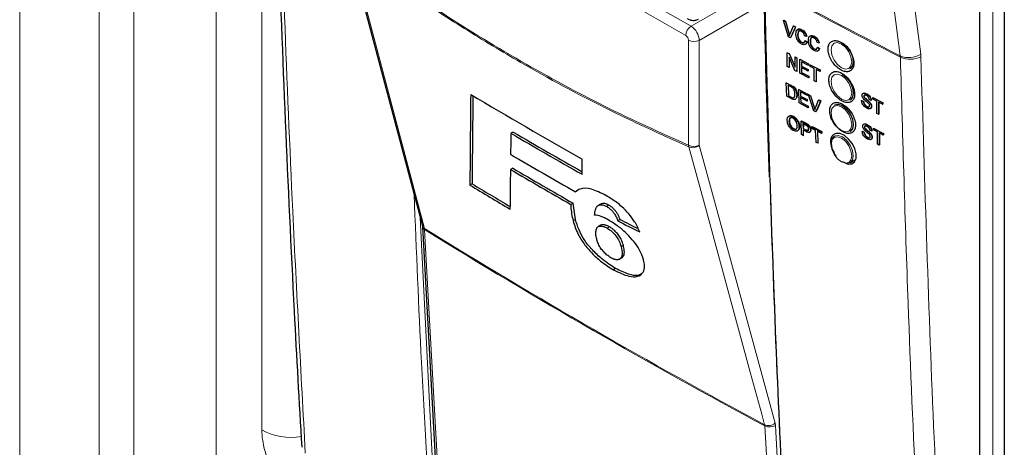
# Paper-space layout 'Blatt2' of a CAD drawing. Header units: millimetres. Extents: x 5 to 418, y 2 to 292.
# Tile 15 of 124: x 104.33 to 125.68, y 161.24 to 170.52. Entities that reach past the tile are written whole.
import ezdxf

# ---------------------------------------------------------------- set-up
doc = ezdxf.new("R2010")
doc.units = ezdxf.units.MM

psp = doc.layouts.new('Blatt2')

# ---------------------------------------------------------------- linework, layer by layer
at = {"color": 7, "linetype": 'Continuous', "lineweight": 18}
for p, q in [((106.807, 150.855), (106.807, 191.497)), ((104.33, 150.444), (104.33, 191.174)), ((106.05, 191.148), (106.05, 150.418)), ((108.592, 190.483), (108.592, 150.789)), ((125.424, 180.072), (125.424, 152.472)), ((109.578, 161.619), (109.578, 179.383)), ((116.573, 171.709), (118.887, 170.374)), ((118.771, 170.171), (116.516, 171.472)), ((118.887, 170.374), (120.264, 171.169)), ((120.449, 170.867), (119.063, 170.067)), ((121.003, 170.225), (121.008, 170.229)), ((118.83, 167.792), (118.83, 170.069)), ((119.063, 170.067), (119.063, 167.791)), ((123.421, 169.731), (123.423, 169.703)), ((123.868, 169.711), (123.864, 169.766)), ((121.042, 169.099), (121.052, 169.105)), ((121.051, 168.838), (121.06, 168.844)), ((121.553, 168.617), (121.564, 168.625)), ((121.368, 168.262), (121.38, 168.27)), ((121.377, 168.121), (121.388, 168.129)), ((113.014, 166.22), (113.312, 160.317)), ((113.108, 165.96), (113.105, 165.985)), ((120.484, 161.702), (120.48, 161.727)), ((120.713, 161.712), (120.705, 161.761)), ((120.713, 161.712), (121.038, 155.991))]:
    psp.add_line(p, q, dxfattribs=at)
at = {"color": 7, "linetype": 'Continuous', "lineweight": 25}
for p, q in [((125.139, 180.434), (125.139, 152.834)), ((125.676, 179.199), (125.676, 138.42)), ((111.476, 172.038), (113.061, 166.041)), ((120.888, 170.501), (120.893, 170.504)), ((120.997, 170.144), (120.888, 170.501)), ((120.888, 170.501), (120.929, 170.479)), ((120.893, 170.504), (120.935, 170.482)), ((120.929, 170.479), (120.935, 170.482)), ((120.929, 170.479), (121.003, 170.225)), ((120.935, 170.482), (121.008, 170.229)), ((121.032, 170.21), (121.106, 170.385)), ((121.147, 170.363), (121.038, 170.122)), ((121.106, 170.385), (121.111, 170.388)), ((121.106, 170.385), (121.147, 170.363)), ((121.147, 170.363), (121.152, 170.366)), ((121.038, 170.122), (120.997, 170.144)), ((121.14, 170.339), (121.044, 170.125)), ((121.196, 170.19), (121.201, 170.194)), ((121.282, 170.296), (121.286, 170.298)), ((121.386, 170.154), (121.348, 170.165)), ((121.386, 170.154), (121.392, 170.157)), ((121.553, 170.153), (121.556, 170.155)), ((121.038, 170.122), (121.044, 170.125)), ((121.279, 170.025), (121.285, 170.028)), ((121.355, 170.06), (121.361, 170.063)), ((121.355, 170.06), (121.393, 170.03)), ((121.361, 170.063), (121.399, 170.033)), ((121.393, 170.03), (121.399, 170.033)), ((121.466, 170.047), (121.472, 170.051)), ((121.657, 170.011), (121.619, 170.022)), ((121.626, 169.917), (121.631, 169.92)), ((121.626, 169.917), (121.664, 169.887)), ((121.631, 169.92), (121.669, 169.89)), ((121.657, 170.011), (121.662, 170.014)), ((120.97, 169.8), (120.974, 169.802)), ((120.97, 169.501), (120.97, 169.8)), ((120.97, 169.8), (121.011, 169.779)), ((121.138, 169.412), (121.009, 169.704)), ((121.009, 169.704), (121.009, 169.481)), ((121.011, 169.779), (121.014, 169.781)), ((121.011, 169.779), (121.14, 169.487)), ((121.14, 169.71), (121.143, 169.712)), ((121.14, 169.71), (121.179, 169.69)), ((121.14, 169.487), (121.14, 169.71)), ((121.55, 169.882), (121.555, 169.885)), ((121.664, 169.887), (121.669, 169.89)), ((121.009, 169.481), (120.97, 169.501)), ((121.179, 169.69), (121.181, 169.692)), ((121.179, 169.69), (121.179, 169.391)), ((121.241, 169.657), (121.243, 169.659)), ((121.241, 169.358), (121.241, 169.657)), ((121.241, 169.657), (121.432, 169.557)), ((121.432, 169.522), (121.279, 169.603)), ((121.279, 169.603), (121.279, 169.511)), ((121.279, 169.511), (121.284, 169.514)), ((121.279, 169.511), (121.422, 169.436)), ((121.432, 169.557), (121.432, 169.522)), ((121.432, 169.557), (121.433, 169.557)), ((121.432, 169.522), (121.434, 169.523)), ((121.47, 169.537), (121.682, 169.425)), ((121.47, 169.537), (121.471, 169.537)), ((121.47, 169.502), (121.47, 169.537)), ((121.557, 169.456), (121.47, 169.502)), ((121.009, 169.481), (121.019, 169.487)), ((121.179, 169.391), (121.138, 169.412)), ((121.179, 169.391), (121.189, 169.397)), ((121.439, 169.254), (121.241, 169.358)), ((121.422, 169.401), (121.279, 169.476)), ((121.279, 169.476), (121.279, 169.372)), ((121.279, 169.372), (121.288, 169.378)), ((121.279, 169.372), (121.439, 169.288)), ((121.422, 169.436), (121.426, 169.438)), ((121.422, 169.436), (121.422, 169.401)), ((121.422, 169.401), (121.427, 169.404)), ((121.439, 169.288), (121.447, 169.293)), ((121.439, 169.288), (121.439, 169.254)), ((121.557, 169.192), (121.557, 169.456)), ((121.682, 169.391), (121.595, 169.436)), ((121.595, 169.436), (121.595, 169.171)), ((121.682, 169.425), (121.683, 169.425)), ((121.682, 169.425), (121.682, 169.391)), ((121.682, 169.391), (121.683, 169.391)), ((120.95, 169.148), (120.96, 169.155)), ((120.959, 168.855), (120.95, 169.148)), ((120.95, 169.148), (121.042, 169.099)), ((121.043, 169.065), (120.989, 169.094)), ((120.989, 169.094), (120.996, 168.868)), ((121.09, 169.069), (121.099, 169.076)), ((121.439, 169.254), (121.448, 169.259)), ((121.595, 169.171), (121.557, 169.192)), ((121.595, 169.171), (121.604, 169.177)), ((121.055, 168.803), (120.959, 168.855)), ((120.996, 168.868), (121.005, 168.874)), ((120.996, 168.868), (121.051, 168.838)), ((121.129, 169.027), (121.139, 169.034)), ((121.175, 168.885), (121.184, 168.891)), ((121.219, 169.004), (121.229, 169.011)), ((121.227, 168.71), (121.219, 169.004)), ((121.219, 169.004), (121.408, 168.902)), ((121.409, 168.868), (121.258, 168.95)), ((121.258, 168.95), (121.26, 168.859)), ((121.26, 168.859), (121.27, 168.866)), ((121.26, 168.859), (121.401, 168.784)), ((121.408, 168.902), (121.419, 168.91)), ((121.408, 168.902), (121.409, 168.868)), ((121.409, 168.868), (121.42, 168.876)), ((121.432, 168.889), (121.443, 168.897)), ((121.549, 168.537), (121.432, 168.889)), ((121.432, 168.889), (121.473, 168.867)), ((121.473, 168.867), (121.485, 168.875)), ((121.473, 168.867), (121.553, 168.617)), ((122.632, 168.857), (122.635, 168.859)), ((122.687, 168.906), (122.689, 168.907)), ((121.111, 168.831), (121.125, 168.833)), ((121.423, 168.605), (121.227, 168.71)), ((121.402, 168.75), (121.261, 168.826)), ((121.261, 168.826), (121.264, 168.724)), ((121.264, 168.724), (121.274, 168.73)), ((121.264, 168.724), (121.422, 168.639)), ((121.401, 168.784), (121.412, 168.791)), ((121.401, 168.784), (121.402, 168.75)), ((121.402, 168.75), (121.413, 168.757)), ((121.422, 168.639), (121.433, 168.646)), ((121.422, 168.639), (121.423, 168.605)), ((121.582, 168.602), (121.649, 168.773)), ((121.69, 168.751), (121.59, 168.515)), ((121.701, 168.758), (121.612, 168.547)), ((121.649, 168.773), (121.66, 168.78)), ((121.649, 168.773), (121.69, 168.751)), ((121.66, 168.78), (121.701, 168.758)), ((121.69, 168.751), (121.701, 168.758)), ((122.583, 168.762), (122.589, 168.765)), ((122.583, 168.762), (122.621, 168.742)), ((122.589, 168.765), (122.627, 168.745)), ((122.621, 168.742), (122.627, 168.745)), ((122.641, 168.825), (122.645, 168.827)), ((122.747, 168.728), (122.753, 168.732)), ((122.787, 168.765), (122.749, 168.785)), ((122.787, 168.765), (122.792, 168.768)), ((122.794, 168.631), (122.8, 168.635)), ((122.825, 168.829), (122.828, 168.831)), ((122.825, 168.794), (122.825, 168.829)), ((122.825, 168.829), (123.036, 168.717)), ((122.912, 168.749), (122.825, 168.794)), ((122.912, 168.484), (122.912, 168.749)), ((123.036, 168.682), (122.95, 168.728)), ((122.95, 168.728), (122.95, 168.463)), ((122.955, 168.725), (122.955, 168.467)), ((123.036, 168.717), (123.042, 168.72)), ((123.036, 168.717), (123.036, 168.682)), ((123.036, 168.682), (123.042, 168.686)), ((123.04, 168.721), (123.042, 168.72)), ((123.042, 168.72), (123.042, 168.686)), ((121.423, 168.605), (121.434, 168.612)), ((121.59, 168.515), (121.549, 168.537)), ((121.59, 168.515), (121.601, 168.523)), ((122.695, 168.63), (122.7, 168.633)), ((122.95, 168.463), (122.912, 168.484)), ((122.95, 168.463), (122.955, 168.467)), ((121.007, 168.305), (121.019, 168.313)), ((121.093, 168.412), (121.104, 168.42)), ((121.269, 168.315), (121.28, 168.322)), ((121.279, 168.022), (121.269, 168.315)), ((121.269, 168.315), (121.368, 168.262)), ((121.28, 168.322), (121.38, 168.27)), ((121.373, 168.227), (121.308, 168.261)), ((121.308, 168.261), (121.312, 168.156)), ((121.32, 168.255), (121.322, 168.189)), ((121.409, 168.238), (121.42, 168.246)), ((122.701, 168.237), (122.702, 168.238)), ((115.028, 168.079), (114.979, 168.051)), ((121.101, 168.145), (121.112, 168.153)), ((121.225, 168.193), (121.237, 168.201)), ((121.317, 168.001), (121.279, 168.022)), ((121.312, 168.156), (121.323, 168.163)), ((121.312, 168.156), (121.377, 168.121)), ((121.379, 168.087), (121.313, 168.122)), ((121.313, 168.122), (121.317, 168.001)), ((121.317, 168.001), (121.327, 168.009)), ((121.452, 168.071), (121.464, 168.079)), ((121.473, 168.124), (121.484, 168.132)), ((121.498, 168.194), (121.509, 168.201)), ((121.498, 168.194), (121.709, 168.082)), ((121.499, 168.16), (121.498, 168.194)), ((121.585, 168.114), (121.499, 168.16)), ((121.509, 168.201), (121.72, 168.089)), ((121.594, 167.855), (121.585, 168.114)), ((121.71, 168.048), (121.624, 168.094)), ((121.624, 168.094), (121.632, 167.835)), ((121.709, 168.082), (121.72, 168.089)), ((121.709, 168.082), (121.71, 168.048)), ((121.71, 168.048), (121.721, 168.056)), ((121.72, 168.089), (121.721, 168.071)), ((122.01, 167.996), (121.998, 167.989)), ((122.332, 168.093), (122.35, 168.103)), ((122.597, 168.093), (122.602, 168.097)), ((122.597, 168.093), (122.635, 168.073)), ((122.602, 168.097), (122.64, 168.076)), ((122.635, 168.073), (122.64, 168.076)), ((122.645, 168.188), (122.648, 168.19)), ((122.655, 168.156), (122.658, 168.159)), ((122.761, 168.06), (122.766, 168.063)), ((122.801, 168.096), (122.763, 168.116)), ((122.801, 168.096), (122.805, 168.099)), ((122.839, 168.16), (122.842, 168.162)), ((122.839, 168.126), (122.839, 168.16)), ((122.839, 168.16), (123.049, 168.048)), ((122.925, 168.08), (122.839, 168.126)), ((122.925, 167.815), (122.925, 168.08)), ((123.049, 168.013), (122.963, 168.059)), ((122.963, 168.059), (122.963, 167.795)), ((122.969, 168.056), (122.969, 167.798)), ((123.049, 168.048), (123.055, 168.051)), ((123.049, 168.048), (123.049, 168.013)), ((123.049, 168.013), (123.055, 168.017)), ((123.053, 168.053), (123.055, 168.051)), ((123.055, 168.051), (123.055, 168.017)), ((121.632, 167.835), (121.594, 167.855)), ((121.632, 167.835), (121.642, 167.841)), ((122.708, 167.961), (122.714, 167.965)), ((122.807, 167.962), (122.813, 167.966)), ((122.963, 167.795), (122.925, 167.815)), ((122.963, 167.795), (122.969, 167.798)), ((116.523, 167.16), (116.522, 167.494)), ((122.332, 167.412), (122.436, 167.472)), ((115.018, 167.295), (114.969, 167.267)), ((114.139, 166.955), (114.09, 166.927)), ((116.429, 166.809), (116.381, 166.781)), ((116.279, 166.507), (116.327, 166.535)), ((116.377, 166.181), (116.327, 166.535)), ((116.925, 166.515), (116.877, 166.487)), ((116.941, 166.523), (116.892, 166.495)), ((117.105, 166.489), (117.056, 166.461)), ((116.377, 166.181), (116.328, 166.153)), ((117.345, 166.181), (117.297, 166.153)), ((113.063, 166.025), (113.377, 160.311)), ((116.921, 166.055), (116.873, 166.027)), ((117.114, 166.023), (117.065, 165.994)), ((117.417, 165.624), (117.368, 165.595)), ((117.335, 165.321), (117.384, 165.35)), ((117.338, 165.323), (117.335, 165.321)), ((117.387, 165.352), (117.338, 165.323)), ((117.25, 165.119), (117.201, 165.091)), ((110.438, 161.242), (110.438, 161.238))]:
    psp.add_line(p, q, dxfattribs=at)
at = {"color": 7, "linetype": 'Continuous', "lineweight": 18, "flags": 128}
for points in [[(123.421, 169.731), (123.355, 170.236), (123.09, 172.257), (122.241, 178.748)], [(122.684, 178.783), (123.274, 174.273), (123.864, 169.766)], [(111.519, 171.982), (111.579, 171.755), (111.819, 170.847), (112.779, 167.215), (113.105, 165.985)], [(122.144, 169.988), (122.059, 170.018), (121.986, 170.004), (121.938, 169.948), (121.921, 169.859), (121.938, 169.751), (121.986, 169.639), (122.059, 169.541), (122.144, 169.472), (122.23, 169.443), (122.302, 169.457), (122.351, 169.512), (122.368, 169.601), (122.351, 169.71), (122.302, 169.821), (122.23, 169.919), (122.144, 169.988)], [(122.144, 169.308), (122.059, 169.337), (121.986, 169.323), (121.938, 169.267), (121.921, 169.179), (121.938, 169.07), (121.986, 168.958), (122.059, 168.861), (122.144, 168.792), (122.23, 168.762), (122.302, 168.776), (122.351, 168.832), (122.368, 168.921), (122.351, 169.029), (122.302, 169.141), (122.23, 169.239), (122.144, 169.308)], [(122.144, 168.627), (122.059, 168.657), (121.986, 168.643), (121.938, 168.587), (121.921, 168.498), (121.938, 168.39), (121.986, 168.278), (122.059, 168.18), (122.144, 168.111), (122.23, 168.082), (122.302, 168.096), (122.351, 168.151), (122.368, 168.24), (122.351, 168.349), (122.302, 168.46), (122.23, 168.558), (122.144, 168.627)], [(121.998, 167.989), (122.075, 168.004), (122.165, 167.973), (122.255, 167.9), (122.332, 167.797), (122.383, 167.679), (122.401, 167.565), (122.383, 167.471), (122.332, 167.412), (122.332, 167.412)], [(119.063, 167.791), (119.882, 164.784), (120.705, 161.761)], [(122.144, 167.431), (122.23, 167.401), (122.302, 167.415), (122.351, 167.471), (122.368, 167.56), (122.351, 167.668), (122.302, 167.78), (122.23, 167.878), (122.144, 167.947), (122.059, 167.976), (121.986, 167.962), (121.938, 167.907), (121.921, 167.818), (121.938, 167.709), (121.986, 167.598), (122.059, 167.5), (122.144, 167.431)], [(120.48, 161.727), (120.417, 161.955), (120.169, 162.868), (119.175, 166.52), (118.838, 167.757)], [(113.108, 165.96), (113.123, 165.697), (113.18, 164.645), (113.422, 160.246)], [(120.808, 155.982), (120.793, 156.245), (120.734, 157.298), (120.484, 161.702)]]:
    psp.add_lwpolyline(points, dxfattribs=at)
at = {"color": 7, "linetype": 'Continuous', "lineweight": 25, "flags": 128}
for points in [[(122.165, 170.014), (122.255, 169.941), (122.332, 169.838), (122.383, 169.721), (122.401, 169.606), (122.383, 169.512), (122.332, 169.453), (122.332, 169.453)], [(122.165, 169.334), (122.255, 169.261), (122.332, 169.158), (122.383, 169.04), (122.401, 168.926), (122.383, 168.832), (122.332, 168.773), (122.332, 168.773)], [(121.998, 168.67), (122.075, 168.685), (122.165, 168.653)], [(122.165, 168.653), (122.255, 168.581), (122.332, 168.477), (122.383, 168.36), (122.401, 168.245), (122.383, 168.151), (122.332, 168.093), (122.332, 168.093)], [(122.23, 167.402), (122.292, 167.381), (122.372, 167.388), (122.432, 167.432), (122.464, 167.507), (122.466, 167.606), (122.436, 167.718), (122.379, 167.829), (122.3, 167.927), (122.209, 168.002), (122.115, 168.044), (122.03, 168.049), (121.986, 168.033), (121.986, 168.033)], [(122.028, 167.558), (121.998, 167.605), (121.947, 167.722), (121.929, 167.837), (121.947, 167.931), (121.998, 167.989), (121.998, 167.989)], [(122.332, 167.412), (122.255, 167.397), (122.165, 167.429)]]:
    psp.add_lwpolyline(points, dxfattribs=at)
at = {"color": 7, "linetype": 'Continuous', "lineweight": 18}
for centre, radius, start, end in [((199.481, 317.781), 166.445, 241.64077, 242.80828), ((199.482, 317.75), 166.442, 241.64019, 242.80847), ((119.027, 170.159), 0.257, 123.2297, 177.3477), ((118.948, 170.297), 0.257, 242.6565, 296.7662), ((123.609, 170.162), 0.47, 246.4011, 302.7847), ((123.637, 170.165), 0.509, 245.151, 296.9434), ((118.948, 168.021), 0.257, 242.6565, 296.7662), ((118.972, 167.806), 0.143, 185.5878, 200.0952), ((118.924, 167.953), 0.214, 246.294, 310.8229), ((113.152, 166.066), 0.0943, 195.6341, 239.7966), ((113.147, 166.035), 0.084, 186.0619, 242.4964), ((186.421, 284.469), 139.333, 238.25156, 241.75381), ((186.422, 284.44), 139.328, 238.25137, 241.754), ((110.203, 162.7), 1.248, 239.9534, 280.5841), ((120.565, 161.923), 0.214, 246.3296, 310.8196), ((120.589, 161.924), 0.245, 244.5161, 300.2409)]:
    psp.add_arc(centre, radius, start, end, dxfattribs=at)
at = {"color": 7, "linetype": 'Continuous', "lineweight": 25}
for centre, radius, start, end in [((185.732, 289.499), 140.269, 239.29483, 240.43502), ((186.102, 289.567), 140.799, 239.6599, 240.38507), ((186.102, 289.51), 140.702, 239.6597, 240.3623), ((185.93, 288.474), 140.166, 239.58663, 240.25149), ((185.807, 287.687), 139.71, 239.53375, 240.15463), ((185.823, 287.659), 139.645, 239.53353, 240.1547), ((184.497, 283.908), 136.486, 238.969, 239.37068), ((184.498, 283.963), 136.583, 238.96951, 239.39441)]:
    psp.add_arc(centre, radius, start, end, dxfattribs=at)
at = {"color": 7, "linetype": 'Continuous', "lineweight": 18}
for centre, major_axis, ratio, start_param, end_param in [((118.889, 170.171), (-0.125, 0.217), 0.56389, 3.927223, 5.497715), ((118.771, 170.103), (-0.0417, 0.0722), 0.577557, 3.927224, 5.497716)]:
    psp.add_ellipse(centre, major_axis=major_axis, ratio=ratio, start_param=start_param, end_param=end_param, dxfattribs=at)
at = {"color": 7, "linetype": 'Continuous', "lineweight": 25}
for centre, major_axis, ratio, start_param, end_param in [((1376.954, 4323.33), (1231.916, 4286.199), 0.064859, 2.910951, 2.91282), ((1376.427, 4321.466), (1231.355, 4284.245), 0.064859, 2.911007, 2.912822), ((1317.165, 4098.558), (1171.639, 4063.237), 0.066363, 2.903727, 2.904168), ((1396.667, 4394.918), (1250.97, 4360.003), 0.064047, 2.912272, 2.913078), ((222.942, 226.814), (148.938, 7.324), 0.541565, 3.89758, 3.902097), ((222.941, 226.815), (148.869, 7.32), 0.541565, 3.897586, 3.901303)]:
    psp.add_ellipse(centre, major_axis=major_axis, ratio=ratio, start_param=start_param, end_param=end_param, dxfattribs=at)
for points, knots in [([(109.786, 177.66), (109.793, 177.321), (109.828, 175.581), (109.925, 172.464), (110.082, 168.312), (110.254, 164.57), (110.388, 162.223), (110.444, 161.242)], [0, 0, 0, 0, 0.0612246, 0.3135931, 0.5660969, 0.8186987, 1, 1, 1, 1]), ([(120.468, 170.85), (120.471, 170.743), (120.496, 169.487), (120.538, 168.241), (120.577, 167.101)], [0, 0, 0, 0, 0.085161, 1, 1, 1, 1]), ([(118.805, 170.539), (118.831, 170.527), (118.883, 170.502), (118.969, 170.495), (119.021, 170.517), (119.044, 170.526)], [0, 0, 0, 0, 0.333697, 0.697753, 1, 1, 1, 1]), ([(121.003, 170.225), (121.006, 170.215), (121.011, 170.196), (121.015, 170.177), (121.017, 170.169)], [0, 0, 0, 0, 0.559998, 1, 1, 1, 1]), ([(121.017, 170.169), (121.02, 170.177), (121.024, 170.191), (121.03, 170.204), (121.032, 170.21)], [0, 0, 0, 0, 0.559972, 1, 1, 1, 1]), ([(121.158, 170.21), (121.159, 170.231), (121.162, 170.273), (121.192, 170.31), (121.236, 170.315), (121.267, 170.302), (121.282, 170.296)], [0, 0, 0, 0, 0.280492, 0.55957, 0.779615, 1, 1, 1, 1]), ([(121.283, 169.988), (121.263, 170.001), (121.222, 170.025), (121.18, 170.093), (121.161, 170.157), (121.159, 170.192), (121.158, 170.21)], [0, 0, 0, 0, 0.2799551, 0.5580876, 0.7789116, 1, 1, 1, 1]), ([(121.188, 170.292), (121.193, 170.299), (121.205, 170.317), (121.243, 170.318), (121.273, 170.306), (121.288, 170.299)], [0, 0, 0, 0, 0.235895, 0.617654, 1, 1, 1, 1]), ([(121.28, 170.262), (121.271, 170.267), (121.252, 170.275), (121.226, 170.273), (121.2, 170.25), (121.198, 170.215), (121.196, 170.19)], [0, 0, 0, 0, 0.187223, 0.373906, 0.560736, 1, 1, 1, 1]), ([(121.196, 170.19), (121.197, 170.174), (121.198, 170.141), (121.214, 170.09), (121.245, 170.047), (121.268, 170.032), (121.279, 170.025)], [0, 0, 0, 0, 0.281245, 0.560716, 0.780138, 1, 1, 1, 1]), ([(121.245, 170.275), (121.241, 170.275), (121.228, 170.275), (121.206, 170.252), (121.203, 170.218), (121.201, 170.194)], [0, 0, 0, 0, 0.128287, 0.388412, 1, 1, 1, 1]), ([(121.201, 170.194), (121.202, 170.177), (121.204, 170.145), (121.219, 170.093), (121.251, 170.051), (121.274, 170.036), (121.285, 170.028)], [0, 0, 0, 0, 0.281245, 0.560716, 0.780138, 1, 1, 1, 1]), ([(121.348, 170.165), (121.345, 170.176), (121.339, 170.197), (121.323, 170.228), (121.301, 170.25), (121.287, 170.258), (121.28, 170.262)], [0, 0, 0, 0, 0.2805533, 0.5597389, 0.7796538, 1, 1, 1, 1]), ([(121.282, 170.296), (121.295, 170.288), (121.322, 170.272), (121.354, 170.233), (121.376, 170.192), (121.383, 170.166), (121.386, 170.154)], [0, 0, 0, 0, 0.280081, 0.559449, 0.779549, 1, 1, 1, 1]), ([(121.288, 170.299), (121.301, 170.291), (121.328, 170.275), (121.36, 170.236), (121.382, 170.195), (121.389, 170.17), (121.392, 170.157)], [0, 0, 0, 0, 0.280081, 0.559449, 0.779549, 1, 1, 1, 1]), ([(121.428, 170.067), (121.429, 170.088), (121.432, 170.13), (121.462, 170.167), (121.507, 170.172), (121.537, 170.159), (121.553, 170.153)], [0, 0, 0, 0, 0.2804925, 0.5595697, 0.7796153, 1, 1, 1, 1]), ([(121.459, 170.149), (121.463, 170.156), (121.475, 170.174), (121.513, 170.175), (121.543, 170.163), (121.558, 170.156)], [0, 0, 0, 0, 0.2358954, 0.6176536, 1, 1, 1, 1]), ([(121.551, 170.119), (121.541, 170.123), (121.522, 170.132), (121.497, 170.13), (121.47, 170.107), (121.468, 170.072), (121.466, 170.047)], [0, 0, 0, 0, 0.187223, 0.373906, 0.560736, 1, 1, 1, 1]), ([(121.516, 170.132), (121.511, 170.132), (121.499, 170.132), (121.476, 170.109), (121.474, 170.075), (121.472, 170.051)], [0, 0, 0, 0, 0.1282875, 0.3884121, 1, 1, 1, 1]), ([(121.553, 170.153), (121.566, 170.145), (121.592, 170.128), (121.625, 170.09), (121.646, 170.049), (121.653, 170.023), (121.657, 170.011)], [0, 0, 0, 0, 0.280081, 0.559449, 0.779549, 1, 1, 1, 1]), ([(121.558, 170.156), (121.571, 170.148), (121.598, 170.132), (121.63, 170.093), (121.652, 170.052), (121.659, 170.027), (121.662, 170.014)], [0, 0, 0, 0, 0.2800806, 0.5594487, 0.7795488, 1, 1, 1, 1]), ([(121.279, 170.025), (121.29, 170.02), (121.311, 170.012), (121.342, 170.02), (121.35, 170.045), (121.355, 170.06)], [0, 0, 0, 0, 0.280711, 0.560905, 1, 1, 1, 1]), ([(121.393, 170.03), (121.389, 170.017), (121.38, 169.991), (121.351, 169.972), (121.317, 169.973), (121.294, 169.983), (121.283, 169.988)], [0, 0, 0, 0, 0.280256, 0.559546, 0.779589, 1, 1, 1, 1]), ([(121.285, 170.028), (121.296, 170.023), (121.313, 170.015), (121.327, 170.021), (121.332, 170.023)], [0, 0, 0, 0, 0.604662, 1, 1, 1, 1]), ([(121.399, 170.033), (121.394, 170.021), (121.385, 169.996), (121.366, 169.978), (121.352, 169.978), (121.352, 169.978)], [0, 0, 0, 0, 0.494279, 0.986854, 1, 1, 1, 1]), ([(121.553, 169.845), (121.533, 169.858), (121.493, 169.882), (121.45, 169.95), (121.431, 170.014), (121.429, 170.049), (121.428, 170.067)], [0, 0, 0, 0, 0.279955, 0.558088, 0.778912, 1, 1, 1, 1]), ([(121.466, 170.047), (121.467, 170.031), (121.468, 169.998), (121.484, 169.947), (121.515, 169.904), (121.538, 169.889), (121.55, 169.882)], [0, 0, 0, 0, 0.281245, 0.560716, 0.780138, 1, 1, 1, 1]), ([(121.472, 170.051), (121.472, 170.034), (121.474, 170.002), (121.49, 169.95), (121.521, 169.908), (121.544, 169.893), (121.555, 169.885)], [0, 0, 0, 0, 0.281245, 0.560716, 0.780138, 1, 1, 1, 1]), ([(121.55, 169.882), (121.56, 169.877), (121.581, 169.869), (121.612, 169.877), (121.621, 169.902), (121.626, 169.917)], [0, 0, 0, 0, 0.2807112, 0.5609046, 1, 1, 1, 1]), ([(121.619, 170.022), (121.616, 170.033), (121.61, 170.054), (121.593, 170.084), (121.572, 170.107), (121.558, 170.115), (121.551, 170.119)], [0, 0, 0, 0, 0.280553, 0.559739, 0.779654, 1, 1, 1, 1]), ([(121.931, 170.044), (121.912, 170.028), (121.873, 169.996), (121.85, 169.908), (121.858, 169.802), (121.897, 169.687), (121.962, 169.575), (122.048, 169.481), (122.143, 169.414), (122.237, 169.382), (122.32, 169.389), (122.381, 169.434), (122.415, 169.511), (122.417, 169.613), (122.387, 169.727), (122.329, 169.841), (122.249, 169.941), (122.156, 170.018), (122.06, 170.061), (121.983, 170.067), (121.945, 170.051), (121.931, 170.044)], [0, 0, 0, 0, 0.053572, 0.107144, 0.160731, 0.214379, 0.268102, 0.321888, 0.375695, 0.429473, 0.483183, 0.536814, 0.590389, 0.643958, 0.697575, 0.751273, 0.805049, 0.858864, 0.912659, 0.966387, 1, 1, 1, 1]), ([(121.664, 169.887), (121.659, 169.874), (121.65, 169.848), (121.622, 169.829), (121.587, 169.83), (121.565, 169.84), (121.553, 169.845)], [0, 0, 0, 0, 0.280256, 0.559546, 0.779589, 1, 1, 1, 1]), ([(121.555, 169.885), (121.566, 169.88), (121.584, 169.872), (121.597, 169.878), (121.602, 169.88)], [0, 0, 0, 0, 0.604662, 1, 1, 1, 1]), ([(121.669, 169.89), (121.665, 169.878), (121.655, 169.852), (121.636, 169.835), (121.623, 169.835), (121.622, 169.835)], [0, 0, 0, 0, 0.494279, 0.986854, 1, 1, 1, 1]), ([(121.948, 169.373), (121.929, 169.357), (121.89, 169.325), (121.868, 169.238), (121.876, 169.132), (121.915, 169.016), (121.981, 168.905), (122.066, 168.811), (122.161, 168.744), (122.255, 168.712), (122.337, 168.719), (122.399, 168.764), (122.432, 168.841), (122.434, 168.943), (122.404, 169.057), (122.346, 169.17), (122.266, 169.271), (122.172, 169.347), (122.077, 169.39), (122, 169.396), (121.963, 169.38), (121.948, 169.373)], [0, 0, 0, 0, 0.053569, 0.107138, 0.160725, 0.214376, 0.268107, 0.3219, 0.37571, 0.429486, 0.483191, 0.536814, 0.590384, 0.643951, 0.697571, 0.751276, 0.805059, 0.858878, 0.912673, 0.966396, 1, 1, 1, 1]), ([(121.042, 169.099), (121.051, 169.094), (121.067, 169.086), (121.083, 169.074), (121.09, 169.069)], [0, 0, 0, 0, 0.560174, 1, 1, 1, 1]), ([(121.088, 169.035), (121.08, 169.042), (121.065, 169.053), (121.05, 169.061), (121.043, 169.065)], [0, 0, 0, 0, 0.5592546, 1, 1, 1, 1]), ([(121.09, 169.069), (121.098, 169.063), (121.112, 169.05), (121.124, 169.034), (121.129, 169.027)], [0, 0, 0, 0, 0.559847, 1, 1, 1, 1]), ([(121.101, 169.077), (121.109, 169.07), (121.123, 169.058), (121.135, 169.042), (121.141, 169.035)], [0, 0, 0, 0, 0.559847, 1, 1, 1, 1]), ([(121.175, 168.885), (121.174, 168.864), (121.173, 168.823), (121.147, 168.782), (121.101, 168.78), (121.07, 168.795), (121.055, 168.803)], [0, 0, 0, 0, 0.28084, 0.559952, 0.779068, 1, 1, 1, 1]), ([(121.137, 168.906), (121.135, 168.93), (121.132, 168.963), (121.11, 169.01), (121.095, 169.027), (121.088, 169.035)], [0, 0, 0, 0, 0.55915, 0.78004, 1, 1, 1, 1]), ([(121.114, 168.825), (121.122, 168.837), (121.138, 168.857), (121.137, 168.891), (121.137, 168.906)], [0, 0, 0, 0, 0.557452, 1, 1, 1, 1]), ([(121.129, 169.027), (121.137, 169.014), (121.154, 168.988), (121.17, 168.938), (121.173, 168.905), (121.175, 168.885)], [0, 0, 0, 0, 0.279769, 0.559929, 1, 1, 1, 1]), ([(121.141, 169.035), (121.149, 169.022), (121.165, 168.995), (121.182, 168.945), (121.184, 168.912), (121.186, 168.892)], [0, 0, 0, 0, 0.279769, 0.559929, 1, 1, 1, 1]), ([(121.186, 168.892), (121.186, 168.87), (121.187, 168.837), (121.17, 168.818), (121.164, 168.812)], [0, 0, 0, 0, 0.648601, 1, 1, 1, 1]), ([(122.594, 168.874), (122.594, 168.883), (122.596, 168.9), (122.61, 168.917), (122.639, 168.927), (122.667, 168.915), (122.687, 168.906)], [0, 0, 0, 0, 0.187029, 0.374124, 0.56114, 1, 1, 1, 1]), ([(122.633, 168.788), (122.627, 168.795), (122.615, 168.809), (122.598, 168.84), (122.595, 168.861), (122.594, 168.874)], [0, 0, 0, 0, 0.281445, 0.562273, 1, 1, 1, 1]), ([(122.626, 168.922), (122.629, 168.924), (122.648, 168.931), (122.672, 168.919), (122.693, 168.91)], [0, 0, 0, 0, 0.18108, 1, 1, 1, 1]), ([(122.689, 168.871), (122.681, 168.875), (122.667, 168.882), (122.647, 168.884), (122.634, 168.875), (122.632, 168.863), (122.632, 168.857)], [0, 0, 0, 0, 0.28129, 0.56082, 0.78068, 1, 1, 1, 1]), ([(122.632, 168.857), (122.632, 168.851), (122.633, 168.84), (122.639, 168.83), (122.641, 168.825)], [0, 0, 0, 0, 0.559617, 1, 1, 1, 1]), ([(122.648, 168.882), (122.646, 168.88), (122.639, 168.877), (122.638, 168.866), (122.637, 168.86)], [0, 0, 0, 0, 0.393466, 1, 1, 1, 1]), ([(122.687, 168.906), (122.701, 168.898), (122.727, 168.882), (122.762, 168.845), (122.783, 168.802), (122.786, 168.777), (122.787, 168.765)], [0, 0, 0, 0, 0.2807972, 0.5601508, 0.7798767, 1, 1, 1, 1]), ([(122.749, 168.785), (122.748, 168.795), (122.745, 168.814), (122.723, 168.85), (122.702, 168.863), (122.689, 168.871)], [0, 0, 0, 0, 0.281097, 0.560287, 1, 1, 1, 1]), ([(122.693, 168.91), (122.706, 168.902), (122.733, 168.886), (122.767, 168.849), (122.789, 168.806), (122.791, 168.781), (122.793, 168.768)], [0, 0, 0, 0, 0.280797, 0.560151, 0.779877, 1, 1, 1, 1]), ([(121.051, 168.838), (121.064, 168.831), (121.087, 168.819), (121.106, 168.823), (121.114, 168.825)], [0, 0, 0, 0, 0.561861, 1, 1, 1, 1]), ([(121.967, 168.703), (121.947, 168.687), (121.909, 168.655), (121.887, 168.567), (121.895, 168.462), (121.934, 168.346), (122, 168.236), (122.085, 168.142), (122.18, 168.075), (122.274, 168.043), (122.356, 168.05), (122.417, 168.095), (122.451, 168.172), (122.452, 168.273), (122.422, 168.387), (122.364, 168.5), (122.283, 168.601), (122.19, 168.677), (122.095, 168.72), (122.018, 168.726), (121.981, 168.709), (121.967, 168.703)], [0, 0, 0, 0, 0.053566, 0.107131, 0.160719, 0.214375, 0.268113, 0.321912, 0.375725, 0.4295, 0.483199, 0.536815, 0.590378, 0.643944, 0.697567, 0.751279, 0.80507, 0.858894, 0.912688, 0.966406, 1, 1, 1, 1]), ([(122.696, 168.594), (122.68, 168.604), (122.649, 168.622), (122.61, 168.668), (122.587, 168.719), (122.585, 168.748), (122.583, 168.762)], [0, 0, 0, 0, 0.280814, 0.559563, 0.77962, 1, 1, 1, 1]), ([(122.621, 168.742), (122.623, 168.729), (122.626, 168.705), (122.646, 168.67), (122.67, 168.645), (122.686, 168.635), (122.695, 168.63)], [0, 0, 0, 0, 0.280632, 0.5586744, 0.7791973, 1, 1, 1, 1]), ([(122.627, 168.745), (122.628, 168.733), (122.631, 168.709), (122.651, 168.673), (122.676, 168.648), (122.692, 168.638), (122.7, 168.633)], [0, 0, 0, 0, 0.280632, 0.5586744, 0.7791973, 1, 1, 1, 1]), ([(122.727, 168.705), (122.717, 168.715), (122.699, 168.73), (122.674, 168.75), (122.653, 168.768), (122.64, 168.781), (122.633, 168.788)], [0, 0, 0, 0, 0.3399393, 0.5600249, 0.7800825, 1, 1, 1, 1]), ([(122.641, 168.825), (122.653, 168.813), (122.672, 168.792), (122.7, 168.77), (122.724, 168.75), (122.74, 168.736), (122.747, 168.728)], [0, 0, 0, 0, 0.338408, 0.558974, 0.779535, 1, 1, 1, 1]), ([(122.647, 168.829), (122.658, 168.816), (122.677, 168.796), (122.706, 168.774), (122.73, 168.754), (122.745, 168.739), (122.753, 168.732)], [0, 0, 0, 0, 0.338408, 0.558974, 0.779535, 1, 1, 1, 1]), ([(122.695, 168.63), (122.703, 168.626), (122.719, 168.619), (122.74, 168.619), (122.753, 168.63), (122.755, 168.643), (122.756, 168.649)], [0, 0, 0, 0, 0.280917, 0.560813, 0.780502, 1, 1, 1, 1]), ([(122.756, 168.649), (122.756, 168.655), (122.755, 168.666), (122.745, 168.687), (122.734, 168.698), (122.727, 168.705)], [0, 0, 0, 0, 0.2800885, 0.5599705, 1, 1, 1, 1]), ([(122.747, 168.728), (122.754, 168.721), (122.769, 168.705), (122.784, 168.678), (122.793, 168.653), (122.794, 168.638), (122.794, 168.631)], [0, 0, 0, 0, 0.280371, 0.559909, 0.779859, 1, 1, 1, 1]), ([(122.753, 168.732), (122.76, 168.724), (122.774, 168.709), (122.79, 168.682), (122.799, 168.656), (122.799, 168.642), (122.8, 168.635)], [0, 0, 0, 0, 0.280371, 0.559909, 0.779859, 1, 1, 1, 1]), ([(122.8, 168.635), (122.798, 168.621), (122.795, 168.597), (122.777, 168.59), (122.77, 168.588)], [0, 0, 0, 0, 0.594267, 1, 1, 1, 1]), ([(120.969, 168.326), (120.97, 168.347), (120.971, 168.39), (121.001, 168.426), (121.045, 168.433), (121.077, 168.419), (121.093, 168.412)], [0, 0, 0, 0, 0.28057, 0.559575, 0.779561, 1, 1, 1, 1]), ([(121.002, 168.412), (121.007, 168.419), (121.019, 168.437), (121.057, 168.44), (121.088, 168.427), (121.104, 168.42)], [0, 0, 0, 0, 0.245345, 0.622284, 1, 1, 1, 1]), ([(121.553, 168.617), (121.556, 168.607), (121.562, 168.589), (121.566, 168.57), (121.569, 168.562)], [0, 0, 0, 0, 0.559998, 1, 1, 1, 1]), ([(121.569, 168.562), (121.571, 168.57), (121.575, 168.583), (121.58, 168.596), (121.582, 168.602)], [0, 0, 0, 0, 0.559972, 1, 1, 1, 1]), ([(122.794, 168.631), (122.792, 168.618), (122.788, 168.591), (122.751, 168.572), (122.717, 168.586), (122.696, 168.594)], [0, 0, 0, 0, 0.279942, 0.56008, 1, 1, 1, 1]), ([(122.7, 168.633), (122.708, 168.63), (122.724, 168.623), (122.742, 168.621), (122.748, 168.626), (122.749, 168.628)], [0, 0, 0, 0, 0.4500886, 0.8985404, 1, 1, 1, 1]), ([(121.102, 168.111), (121.083, 168.124), (121.043, 168.15), (120.999, 168.213), (120.975, 168.274), (120.971, 168.309), (120.969, 168.326)], [0, 0, 0, 0, 0.2796, 0.558765, 0.77931, 1, 1, 1, 1]), ([(121.094, 168.378), (121.079, 168.384), (121.049, 168.396), (121.008, 168.373), (121.008, 168.331), (121.007, 168.305)], [0, 0, 0, 0, 0.280128, 0.559653, 1, 1, 1, 1]), ([(121.007, 168.305), (121.009, 168.289), (121.012, 168.257), (121.035, 168.207), (121.067, 168.167), (121.089, 168.153), (121.101, 168.145)], [0, 0, 0, 0, 0.280657, 0.559885, 0.779849, 1, 1, 1, 1]), ([(121.057, 168.394), (121.047, 168.391), (121.018, 168.381), (121.018, 168.34), (121.019, 168.313)], [0, 0, 0, 0, 0.345992, 1, 1, 1, 1]), ([(121.019, 168.313), (121.02, 168.297), (121.023, 168.264), (121.046, 168.215), (121.078, 168.175), (121.101, 168.16), (121.112, 168.153)], [0, 0, 0, 0, 0.280657, 0.559885, 0.779849, 1, 1, 1, 1]), ([(121.093, 168.412), (121.113, 168.399), (121.152, 168.373), (121.198, 168.308), (121.221, 168.246), (121.224, 168.211), (121.225, 168.193)], [0, 0, 0, 0, 0.2795644, 0.5585841, 0.7790872, 1, 1, 1, 1]), ([(121.187, 168.214), (121.186, 168.23), (121.183, 168.263), (121.161, 168.314), (121.129, 168.356), (121.105, 168.371), (121.094, 168.378)], [0, 0, 0, 0, 0.280797, 0.560068, 0.779984, 1, 1, 1, 1]), ([(121.101, 168.145), (121.116, 168.14), (121.145, 168.128), (121.175, 168.145), (121.187, 168.177), (121.187, 168.202), (121.187, 168.214)], [0, 0, 0, 0, 0.2791, 0.558192, 0.778806, 1, 1, 1, 1]), ([(121.104, 168.42), (121.124, 168.407), (121.164, 168.381), (121.209, 168.316), (121.232, 168.253), (121.235, 168.219), (121.237, 168.201)], [0, 0, 0, 0, 0.279564, 0.558584, 0.779087, 1, 1, 1, 1]), ([(121.368, 168.262), (121.376, 168.258), (121.389, 168.251), (121.403, 168.242), (121.409, 168.238)], [0, 0, 0, 0, 0.560101, 1, 1, 1, 1]), ([(121.404, 168.208), (121.398, 168.212), (121.388, 168.219), (121.377, 168.224), (121.373, 168.227)], [0, 0, 0, 0, 0.559585, 1, 1, 1, 1]), ([(121.38, 168.27), (121.387, 168.266), (121.401, 168.259), (121.414, 168.25), (121.42, 168.246)], [0, 0, 0, 0, 0.560101, 1, 1, 1, 1]), ([(121.435, 168.143), (121.434, 168.149), (121.433, 168.161), (121.426, 168.18), (121.416, 168.196), (121.408, 168.204), (121.404, 168.208)], [0, 0, 0, 0, 0.280261, 0.560078, 0.78015, 1, 1, 1, 1]), ([(121.409, 168.238), (121.418, 168.231), (121.438, 168.215), (121.459, 168.182), (121.47, 168.151), (121.472, 168.133), (121.473, 168.124)], [0, 0, 0, 0, 0.280013, 0.5589104, 0.7793956, 1, 1, 1, 1]), ([(121.42, 168.246), (121.43, 168.238), (121.449, 168.223), (121.47, 168.189), (121.482, 168.158), (121.483, 168.141), (121.484, 168.132)], [0, 0, 0, 0, 0.280013, 0.5589104, 0.7793956, 1, 1, 1, 1]), ([(122.607, 168.205), (122.608, 168.214), (122.61, 168.231), (122.623, 168.249), (122.652, 168.258), (122.681, 168.246), (122.701, 168.237)], [0, 0, 0, 0, 0.187029, 0.374124, 0.56114, 1, 1, 1, 1]), ([(122.639, 168.253), (122.643, 168.255), (122.661, 168.262), (122.686, 168.251), (122.706, 168.241)], [0, 0, 0, 0, 0.180836, 1, 1, 1, 1]), ([(122.702, 168.202), (122.695, 168.206), (122.68, 168.213), (122.661, 168.215), (122.647, 168.206), (122.646, 168.194), (122.645, 168.188)], [0, 0, 0, 0, 0.28129, 0.56082, 0.78068, 1, 1, 1, 1]), ([(122.662, 168.213), (122.659, 168.212), (122.652, 168.208), (122.651, 168.198), (122.651, 168.191)], [0, 0, 0, 0, 0.393792, 1, 1, 1, 1]), ([(122.701, 168.237), (122.714, 168.229), (122.741, 168.213), (122.775, 168.176), (122.796, 168.133), (122.799, 168.108), (122.801, 168.096)], [0, 0, 0, 0, 0.280797, 0.560151, 0.779877, 1, 1, 1, 1]), ([(122.706, 168.241), (122.72, 168.233), (122.746, 168.217), (122.781, 168.18), (122.802, 168.137), (122.805, 168.112), (122.806, 168.099)], [0, 0, 0, 0, 0.280797, 0.560151, 0.779877, 1, 1, 1, 1]), ([(121.225, 168.193), (121.224, 168.173), (121.222, 168.132), (121.193, 168.096), (121.149, 168.092), (121.118, 168.105), (121.102, 168.111)], [0, 0, 0, 0, 0.280353, 0.559502, 0.779635, 1, 1, 1, 1]), ([(121.112, 168.153), (121.128, 168.145), (121.146, 168.136), (121.157, 168.143), (121.159, 168.144)], [0, 0, 0, 0, 0.876396, 1, 1, 1, 1]), ([(121.237, 168.201), (121.237, 168.179), (121.237, 168.148), (121.22, 168.132), (121.215, 168.127)], [0, 0, 0, 0, 0.684482, 1, 1, 1, 1]), ([(121.377, 168.121), (121.385, 168.117), (121.402, 168.109), (121.424, 168.108), (121.434, 168.123), (121.435, 168.136), (121.435, 168.143)], [0, 0, 0, 0, 0.281401, 0.559753, 0.779356, 1, 1, 1, 1]), ([(121.473, 168.124), (121.472, 168.11), (121.47, 168.083), (121.437, 168.058), (121.401, 168.076), (121.379, 168.087)], [0, 0, 0, 0, 0.280751, 0.559708, 1, 1, 1, 1]), ([(121.388, 168.129), (121.396, 168.125), (121.412, 168.117), (121.431, 168.114), (121.435, 168.119), (121.435, 168.12)], [0, 0, 0, 0, 0.486336, 0.967404, 1, 1, 1, 1]), ([(121.484, 168.132), (121.484, 168.117), (121.483, 168.094), (121.468, 168.086), (121.462, 168.083)], [0, 0, 0, 0, 0.635254, 1, 1, 1, 1]), ([(121.986, 168.033), (121.967, 168.017), (121.928, 167.985), (121.906, 167.898), (121.915, 167.793), (121.944, 167.698), (121.977, 167.646), (121.987, 167.631)], [0, 0, 0, 0, 0.2251845, 0.4503659, 0.6756536, 0.901251, 1, 1, 1, 1]), ([(122.71, 167.926), (122.694, 167.935), (122.663, 167.953), (122.623, 167.999), (122.601, 168.05), (122.598, 168.079), (122.597, 168.093)], [0, 0, 0, 0, 0.280814, 0.559563, 0.77962, 1, 1, 1, 1]), ([(122.647, 168.119), (122.641, 168.126), (122.629, 168.14), (122.611, 168.171), (122.609, 168.192), (122.607, 168.205)], [0, 0, 0, 0, 0.281445, 0.562273, 1, 1, 1, 1]), ([(122.635, 168.073), (122.636, 168.061), (122.639, 168.036), (122.659, 168.001), (122.684, 167.976), (122.7, 167.966), (122.708, 167.961)], [0, 0, 0, 0, 0.280632, 0.558674, 0.779197, 1, 1, 1, 1]), ([(122.64, 168.076), (122.642, 168.064), (122.645, 168.04), (122.665, 168.004), (122.689, 167.979), (122.705, 167.969), (122.714, 167.965)], [0, 0, 0, 0, 0.280632, 0.558674, 0.779197, 1, 1, 1, 1]), ([(122.645, 168.188), (122.646, 168.182), (122.646, 168.172), (122.652, 168.161), (122.655, 168.156)], [0, 0, 0, 0, 0.559617, 1, 1, 1, 1]), ([(122.741, 168.036), (122.73, 168.046), (122.713, 168.061), (122.688, 168.081), (122.667, 168.099), (122.653, 168.113), (122.647, 168.119)], [0, 0, 0, 0, 0.339939, 0.560025, 0.780082, 1, 1, 1, 1]), ([(122.655, 168.156), (122.666, 168.144), (122.685, 168.123), (122.714, 168.101), (122.737, 168.082), (122.753, 168.067), (122.761, 168.06)], [0, 0, 0, 0, 0.3384083, 0.5589741, 0.7795351, 1, 1, 1, 1]), ([(122.66, 168.16), (122.672, 168.147), (122.691, 168.127), (122.719, 168.105), (122.743, 168.085), (122.759, 168.07), (122.766, 168.063)], [0, 0, 0, 0, 0.3384083, 0.5589741, 0.7795351, 1, 1, 1, 1]), ([(122.763, 168.116), (122.761, 168.126), (122.758, 168.145), (122.736, 168.181), (122.715, 168.194), (122.702, 168.202)], [0, 0, 0, 0, 0.281097, 0.560287, 1, 1, 1, 1]), ([(122.769, 167.98), (122.769, 167.986), (122.768, 167.997), (122.758, 168.018), (122.747, 168.029), (122.741, 168.036)], [0, 0, 0, 0, 0.280089, 0.55997, 1, 1, 1, 1]), ([(122.761, 168.06), (122.768, 168.052), (122.782, 168.036), (122.798, 168.01), (122.806, 167.984), (122.807, 167.969), (122.807, 167.962)], [0, 0, 0, 0, 0.280371, 0.559909, 0.779859, 1, 1, 1, 1]), ([(122.766, 168.063), (122.773, 168.055), (122.788, 168.04), (122.803, 168.013), (122.812, 167.987), (122.813, 167.973), (122.813, 167.966)], [0, 0, 0, 0, 0.280371, 0.559909, 0.779859, 1, 1, 1, 1]), ([(122.708, 167.961), (122.716, 167.957), (122.732, 167.95), (122.753, 167.95), (122.767, 167.961), (122.769, 167.974), (122.769, 167.98)], [0, 0, 0, 0, 0.280917, 0.560813, 0.780502, 1, 1, 1, 1]), ([(122.807, 167.962), (122.805, 167.949), (122.801, 167.922), (122.764, 167.903), (122.73, 167.917), (122.71, 167.926)], [0, 0, 0, 0, 0.279942, 0.56008, 1, 1, 1, 1]), ([(122.714, 167.965), (122.722, 167.961), (122.737, 167.954), (122.755, 167.952), (122.761, 167.958), (122.762, 167.959)], [0, 0, 0, 0, 0.450205, 0.898772, 1, 1, 1, 1]), ([(122.813, 167.966), (122.811, 167.952), (122.808, 167.928), (122.791, 167.922), (122.784, 167.919)], [0, 0, 0, 0, 0.594029, 1, 1, 1, 1]), ([(120.893, 159.8), (120.838, 160.969), (120.725, 163.389), (120.641, 165.828), (120.598, 167.088)], [0, 0, 0, 0, 0.4831474, 1, 1, 1, 1]), ([(117.04, 166.701), (116.931, 166.756), (116.712, 166.865), (116.492, 166.866), (116.411, 166.804), (116.381, 166.781)], [0, 0, 0, 0, 0.383777, 0.771157, 1, 1, 1, 1]), ([(116.279, 166.507), (116.278, 166.488), (116.277, 166.383), (116.305, 166.257), (116.328, 166.153)], [0, 0, 0, 0, 0.171728, 1, 1, 1, 1]), ([(116.892, 166.495), (116.902, 166.498), (116.929, 166.506), (116.985, 166.497), (117.034, 166.472), (117.056, 166.461)], [0, 0, 0, 0, 0.251222, 0.672178, 1, 1, 1, 1]), ([(116.941, 166.523), (116.936, 166.521), (116.931, 166.519), (116.926, 166.516), (116.926, 166.515)], [0, 0, 0, 0, 0.809686, 1, 1, 1, 1]), ([(117.105, 166.489), (117.088, 166.498), (117.045, 166.521), (116.986, 166.535), (116.955, 166.527), (116.941, 166.523)], [0, 0, 0, 0, 0.251252, 0.656068, 1, 1, 1, 1]), ([(117.772, 165.911), (117.74, 165.984), (117.683, 166.112), (117.54, 166.306), (117.367, 166.481), (117.194, 166.61), (117.081, 166.677), (117.04, 166.701)], [0, 0, 0, 0, 0.242898, 0.423748, 0.604567, 0.855851, 1, 1, 1, 1]), ([(116.795, 166.278), (116.796, 166.289), (116.798, 166.313), (116.802, 166.346), (116.808, 166.378), (116.816, 166.403), (116.825, 166.426), (116.834, 166.444), (116.845, 166.459), (116.854, 166.47), (116.866, 166.481), (116.879, 166.489), (116.889, 166.493), (116.892, 166.495)], [0, 0, 0, 0, 0.121118, 0.242423, 0.364111, 0.486115, 0.549217, 0.675665, 0.739161, 0.787748, 0.86895, 0.950747, 1, 1, 1, 1]), ([(117.056, 166.461), (117.08, 166.447), (117.121, 166.421), (117.18, 166.364), (117.231, 166.3), (117.269, 166.227), (117.287, 166.178), (117.297, 166.153)], [0, 0, 0, 0, 0.21818, 0.380649, 0.543719, 0.767467, 1, 1, 1, 1]), ([(117.345, 166.181), (117.331, 166.219), (117.31, 166.275), (117.258, 166.358), (117.207, 166.415), (117.154, 166.46), (117.121, 166.48), (117.105, 166.489)], [0, 0, 0, 0, 0.348571, 0.519746, 0.692402, 0.85082, 1, 1, 1, 1]), ([(116.328, 166.153), (116.358, 166.057), (116.406, 165.9), (116.559, 165.651), (116.73, 165.449), (116.952, 165.247), (117.109, 165.148), (117.201, 165.091)], [0, 0, 0, 0, 0.257779, 0.422516, 0.58704, 0.758554, 1, 1, 1, 1]), ([(117.25, 165.119), (117.151, 165.181), (116.981, 165.289), (116.74, 165.517), (116.564, 165.741), (116.44, 165.972), (116.4, 166.107), (116.377, 166.181)], [0, 0, 0, 0, 0.259387, 0.445273, 0.632087, 0.798204, 1, 1, 1, 1]), ([(117.091, 166.172), (117.064, 166.187), (117.01, 166.216), (116.906, 166.259), (116.84, 166.27), (116.795, 166.278)], [0, 0, 0, 0, 0.250567, 0.501646, 1, 1, 1, 1]), ([(117.857, 165.303), (117.831, 165.377), (117.788, 165.503), (117.65, 165.703), (117.493, 165.876), (117.3, 166.044), (117.164, 166.127), (117.091, 166.172)], [0, 0, 0, 0, 0.23354, 0.40172, 0.569433, 0.767661, 1, 1, 1, 1]), ([(113.061, 166.039), (113.062, 166.037), (113.063, 166.033), (113.063, 166.024), (113.064, 166.021)], [0, 0, 0, 0, 0.667156, 1, 1, 1, 1]), ([(116.839, 165.758), (116.835, 165.775), (116.826, 165.81), (116.82, 165.858), (116.82, 165.902), (116.823, 165.937), (116.829, 165.963), (116.835, 165.982), (116.843, 165.999), (116.854, 166.012), (116.869, 166.026), (116.888, 166.035), (116.911, 166.038), (116.936, 166.039), (116.964, 166.035), (116.991, 166.027), (117.016, 166.019), (117.04, 166.007), (117.059, 165.998), (117.065, 165.994)], [0, 0, 0, 0, 0.087506, 0.175477, 0.265541, 0.356274, 0.40443, 0.452744, 0.50171, 0.550985, 0.591637, 0.674051, 0.71599, 0.7566, 0.83864, 0.880159, 0.909845, 0.969794, 1, 1, 1, 1]), ([(117.114, 166.023), (117.107, 166.026), (117.089, 166.036), (117.06, 166.049), (117.033, 166.058), (117.009, 166.063), (116.983, 166.067), (116.956, 166.066), (116.934, 166.062), (116.925, 166.057), (116.922, 166.055)], [0, 0, 0, 0, 0.084914, 0.227345, 0.372725, 0.460915, 0.574562, 0.775613, 0.921436, 1, 1, 1, 1]), ([(117.065, 165.994), (117.1, 165.971), (117.165, 165.929), (117.253, 165.833), (117.321, 165.73), (117.352, 165.652), (117.365, 165.606), (117.368, 165.595)], [0, 0, 0, 0, 0.246637, 0.457636, 0.653162, 0.917268, 1, 1, 1, 1]), ([(117.417, 165.624), (117.404, 165.663), (117.384, 165.729), (117.324, 165.832), (117.253, 165.915), (117.18, 165.982), (117.134, 166.01), (117.114, 166.023)], [0, 0, 0, 0, 0.294388, 0.483073, 0.67326, 0.854456, 1, 1, 1, 1]), ([(117.149, 165.351), (117.118, 165.371), (117.06, 165.408), (116.978, 165.491), (116.909, 165.582), (116.864, 165.675), (116.847, 165.732), (116.839, 165.758)], [0, 0, 0, 0, 0.218996, 0.400885, 0.582992, 0.807534, 1, 1, 1, 1]), ([(117.368, 165.595), (117.38, 165.537), (117.398, 165.45), (117.379, 165.363), (117.352, 165.337), (117.338, 165.323)], [0, 0, 0, 0, 0.492083, 0.740099, 1, 1, 1, 1]), ([(117.387, 165.352), (117.4, 165.364), (117.436, 165.398), (117.446, 165.494), (117.426, 165.584), (117.417, 165.624)], [0, 0, 0, 0, 0.245177, 0.663326, 1, 1, 1, 1]), ([(117.33, 165.319), (117.325, 165.316), (117.317, 165.312), (117.302, 165.309), (117.288, 165.307), (117.269, 165.307), (117.249, 165.31), (117.23, 165.315), (117.21, 165.322), (117.191, 165.329), (117.17, 165.34), (117.156, 165.347), (117.149, 165.351)], [0, 0, 0, 0, 0.133162, 0.200042, 0.309426, 0.419914, 0.532233, 0.646166, 0.711779, 0.82166, 0.910515, 1, 1, 1, 1]), ([(117.201, 165.091), (117.318, 165.034), (117.517, 164.936), (117.737, 164.932), (117.851, 165.02), (117.888, 165.153), (117.865, 165.262), (117.857, 165.303)], [0, 0, 0, 0, 0.292301, 0.501145, 0.710004, 0.88957, 1, 1, 1, 1]), ([(117.814, 165.006), (117.789, 164.99), (117.722, 164.948), (117.523, 164.984), (117.345, 165.072), (117.25, 165.119)], [0, 0, 0, 0, 0.214344, 0.578658, 1, 1, 1, 1])]:
    psp.add_open_spline(points, degree=3, knots=knots, dxfattribs=at)
at = {"color": 7, "linetype": 'Continuous', "lineweight": 18}
for points, knots in [([(109.866, 177.53), (109.87, 177.351), (109.891, 176.457), (109.989, 172.712), (110.182, 167.401), (110.428, 162.856), (110.522, 161.111)], [0, 0, 0, 0, 0.032288, 0.161438, 0.678067, 1, 1, 1, 1]), ([(111.519, 172.013), (112.129, 171.583), (113.35, 170.723), (115.185, 169.605), (117.016, 168.608), (118.224, 168.065), (118.83, 167.792)], [0, 0, 0, 0, 0.250822, 0.502682, 0.750834, 1, 1, 1, 1]), ([(118.838, 167.757), (118.234, 168.029), (117.025, 168.573), (115.602, 169.347), (114.378, 170.067), (113.352, 170.711), (112.331, 171.399), (111.721, 171.837), (111.519, 171.982)], [0, 0, 0, 0, 0.2481436, 0.4972894, 0.5811434, 0.7488807, 0.9169293, 1, 1, 1, 1]), ([(120.492, 170.813), (120.493, 170.769), (120.499, 170.545), (120.523, 169.607), (120.588, 167.289), (120.713, 163.737), (120.891, 159.651), (121.037, 156.998), (121.105, 155.748)], [0, 0, 0, 0, 0.0088086, 0.044043, 0.1849809, 0.4668597, 0.7487682, 1, 1, 1, 1]), ([(124.153, 153.242), (124.142, 153.418), (124.086, 154.294), (123.866, 157.983), (123.609, 163.281), (123.475, 167.922), (123.423, 169.703)], [0, 0, 0, 0, 0.032288, 0.161438, 0.678067, 1, 1, 1, 1]), ([(123.868, 169.711), (123.951, 166.948), (124.117, 161.421), (124.437, 155.981), (124.597, 153.261)], [0, 0, 0, 0, 0.4999, 1, 1, 1, 1]), ([(113.194, 160.315), (113.191, 160.358), (113.178, 160.578), (113.125, 161.499), (113.006, 163.579), (112.93, 165.504), (112.882, 166.72)], [0, 0, 0, 0, 0.020653, 0.103267, 0.433722, 1, 1, 1, 1]), ([(110.406, 160.054), (110.313, 160.127), (110.126, 160.272), (109.878, 160.611), (109.691, 160.994), (109.592, 161.346), (109.582, 161.542), (109.578, 161.619)], [0, 0, 0, 0, 0.215179, 0.430126, 0.644958, 0.859834, 1, 1, 1, 1])]:
    psp.add_open_spline(points, degree=3, knots=knots, dxfattribs=at)

doc.saveas('drawing.dxf')
